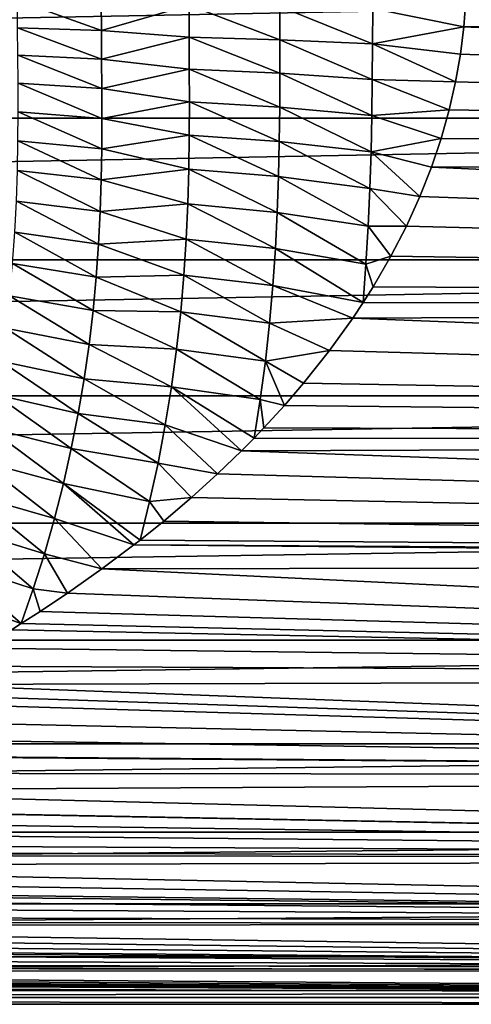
# Model space of a CAD drawing. Header units: metres. Extents: x -109 to 109, y -67 to 73.
# Tile 136 of 253: x 16 to 21, y -11 to -1. Entities that reach past the tile are written whole.
import ezdxf

# ---------------------------------------------------------------- set-up
doc = ezdxf.new("R2010")
doc.units = ezdxf.units.M
doc.layers.add('solid_508035_K244200000C76', color=7, linetype='CONTINUOUS')

msp = doc.modelspace()

# ---------------------------------------------------------------- linework, layer by layer
at = {"layer": 'solid_508035_K244200000C76'}
for points in [[(42, 0, 11.5), (-43.099998, 0, 11.5), (-43.099998, -1.611527, 11.386526)], [(42, 0, 11.5), (-43.099998, -1.611527, 11.386526), (42, -1.611543, 11.386524)], [(15.997029, -0.301455, -12.832125), (16.930399, -0.316042, -12.356713), (16.932327, -0.634061, -12.329136)], [(15.99902, -0.604861, -12.802754), (15.997029, -0.301455, -12.832125), (16.932327, -0.634061, -12.329136)], [(16.932327, -0.634061, -12.329136), (16.930399, -0.316042, -12.356713), (17.908321, -0.352676, -11.980587)], [(19.954264, -0.391424, -11.546805), (20.992746, -0.295689, -11.496198), (20.970438, -0.595583, -11.484567)], [(20.970438, -0.595583, -11.484567), (20.992746, -0.295689, -11.496198), (54.161694, -0.456046, -11.490954)], [(16.932327, -0.634061, -12.329136), (17.908321, -0.352676, -11.980587), (17.909756, -0.707583, -11.951824)], [(17.908321, -0.352676, -11.980587), (18.919931, -0.367964, -11.710192), (18.920162, -0.737897, -11.684258)], [(17.909756, -0.707583, -11.951824), (17.908321, -0.352676, -11.980587), (18.920162, -0.737897, -11.684258)], [(18.919931, -0.367964, -11.710192), (19.954264, -0.391424, -11.546805), (19.952936, -0.784602, -11.522589)], [(18.920162, -0.737897, -11.684258), (18.919931, -0.367964, -11.710192), (19.952936, -0.784602, -11.522589)], [(19.952936, -0.784602, -11.522589), (19.954264, -0.391424, -11.546805), (20.970438, -0.595583, -11.484567)], [(20.970438, -0.595583, -11.484567), (54.161694, -0.456046, -11.490954), (54.161694, -2.086737, -11.309091)], [(15.99902, -0.604861, -12.802754), (16.932327, -0.634061, -12.329136), (16.934795, -0.955656, -12.283274)], [(16.001595, -0.911804, -12.753937), (15.99902, -0.604861, -12.802754), (16.934795, -0.955656, -12.283274)], [(16.934795, -0.955656, -12.283274), (16.932327, -0.634061, -12.329136), (17.909756, -0.707583, -11.951824)], [(19.952936, -0.784602, -11.522589), (20.970438, -0.595583, -11.484567), (20.932602, -0.899664, -11.464755)], [(20.932602, -0.899664, -11.464755), (20.970438, -0.595583, -11.484567), (54.161694, -2.086737, -11.309091)], [(16.934795, -0.955656, -12.283274), (17.909756, -0.707583, -11.951824), (17.911264, -1.066507, -11.903983)], [(17.909756, -0.707583, -11.951824), (18.920162, -0.737897, -11.684258), (18.919788, -1.111343, -11.641098)], [(17.911264, -1.066507, -11.903983), (17.909756, -0.707583, -11.951824), (18.919788, -1.111343, -11.641098)], [(18.919788, -1.111343, -11.641098), (18.920162, -0.737897, -11.684258), (19.95005, -1.180862, -11.482273)], [(18.920162, -0.737897, -11.684258), (19.952936, -0.784602, -11.522589), (19.95005, -1.180862, -11.482273)], [(19.95005, -1.180862, -11.482273), (19.952936, -0.784602, -11.522589), (20.878052, -1.20817, -11.436359)], [(19.952936, -0.784602, -11.522589), (20.932602, -0.899664, -11.464755), (20.878052, -1.20817, -11.436359)], [(16.001595, -0.911804, -12.753937), (16.934795, -0.955656, -12.283274), (16.936962, -1.282213, -12.219066)], [(16.003916, -1.223646, -12.685661), (16.001595, -0.911804, -12.753937), (16.936962, -1.282213, -12.219066)], [(16.936962, -1.282213, -12.219066), (16.934795, -0.955656, -12.283274), (17.911264, -1.066507, -11.903983)], [(20.878052, -1.20817, -11.436359), (20.932602, -0.899664, -11.464755), (54.161694, -2.086737, -11.309091)], [(16.936962, -1.282213, -12.219066), (17.911264, -1.066507, -11.903983), (17.911882, -1.43098, -11.836912)], [(17.911264, -1.066507, -11.903983), (18.919788, -1.111343, -11.641098), (18.917953, -1.48965, -11.580579)], [(17.911882, -1.43098, -11.836912), (17.911264, -1.066507, -11.903983), (18.917953, -1.48965, -11.580579)], [(18.917953, -1.48965, -11.580579), (18.919788, -1.111343, -11.641098), (19.944834, -1.581379, -11.425744)], [(18.919788, -1.111343, -11.641098), (19.95005, -1.180862, -11.482273), (19.944834, -1.581379, -11.425744)], [(19.944834, -1.581379, -11.425744), (19.95005, -1.180862, -11.482273), (20.806385, -1.52127, -11.398935)], [(19.95005, -1.180862, -11.482273), (20.878052, -1.20817, -11.436359), (20.806385, -1.52127, -11.398935)], [(16.003916, -1.223646, -12.685661), (16.936962, -1.282213, -12.219066), (16.937746, -1.614877, -12.136464)], [(16.004898, -1.541515, -12.597967), (16.003916, -1.223646, -12.685661), (16.937746, -1.614877, -12.136464)], [(16.937746, -1.614877, -12.136464), (16.936962, -1.282213, -12.219066), (17.911882, -1.43098, -11.836912)], [(20.806385, -1.52127, -11.398935), (20.878052, -1.20817, -11.436359), (54.161694, -2.086737, -11.309091)], [(16.937746, -1.614877, -12.136464), (17.911882, -1.43098, -11.836912), (17.910303, -1.802255, -11.750544)], [(17.910303, -1.802255, -11.750544), (17.911882, -1.43098, -11.836912), (18.913576, -1.873927, -11.50255)], [(17.911882, -1.43098, -11.836912), (18.917953, -1.48965, -11.580579), (18.913576, -1.873927, -11.50255)], [(18.913576, -1.873927, -11.50255), (18.917953, -1.48965, -11.580579), (19.936357, -1.987126, -11.352809)], [(18.917953, -1.48965, -11.580579), (19.944834, -1.581379, -11.425744), (19.936357, -1.987126, -11.352809)], [(19.944834, -1.581379, -11.425744), (20.806385, -1.52127, -11.398935), (20.716785, -1.838764, -11.352046)], [(20.716785, -1.838764, -11.352046), (20.806385, -1.52127, -11.398935), (54.161694, -2.086737, -11.309091)], [(42, -1.611543, 11.386524), (-43.099998, -1.611527, 11.386526), (-43.099998, -3.191251, 11.048345)], [(42, -1.611543, 11.386524), (-43.099998, -3.191251, 11.048345), (42, -3.191278, 11.048337)], [(16.003117, -1.86623, -12.491158), (16.004898, -1.541515, -12.597967), (16.935709, -1.954501, -12.035696)], [(16.004898, -1.541515, -12.597967), (16.937746, -1.614877, -12.136464), (16.935709, -1.954501, -12.035696)], [(16.935709, -1.954501, -12.035696), (16.937746, -1.614877, -12.136464), (17.910303, -1.802255, -11.750544)], [(19.936357, -1.987126, -11.352809), (19.944834, -1.581379, -11.425744), (20.716785, -1.838764, -11.352046)], [(15.997317, -2.198095, -12.365452), (16.003117, -1.86623, -12.491158), (16.929569, -2.30142, -11.916891)], [(16.003117, -1.86623, -12.491158), (16.935709, -1.954501, -12.035696), (16.929569, -2.30142, -11.916891)], [(16.935709, -1.954501, -12.035696), (17.910303, -1.802255, -11.750544), (17.904888, -2.181193, -11.645078)], [(17.904888, -2.181193, -11.645078), (17.910303, -1.802255, -11.750544), (18.905188, -2.264988, -11.407153)], [(17.910303, -1.802255, -11.750544), (18.913576, -1.873927, -11.50255), (18.905188, -2.264988, -11.407153)], [(19.936357, -1.987126, -11.352809), (20.716785, -1.838764, -11.352046), (20.608122, -2.160347, -11.29526)], [(20.608122, -2.160347, -11.29526), (20.716785, -1.838764, -11.352046), (54.161694, -2.086737, -11.309091)], [(16.929569, -2.30142, -11.916891), (16.935709, -1.954501, -12.035696), (17.904888, -2.181193, -11.645078)], [(18.905188, -2.264988, -11.407153), (18.913576, -1.873927, -11.50255), (19.923304, -2.398829, -11.263569)], [(18.913576, -1.873927, -11.50255), (19.936357, -1.987126, -11.352809), (19.923304, -2.398829, -11.263569)], [(19.923304, -2.398829, -11.263569), (19.936357, -1.987126, -11.352809), (20.479393, -2.485653, -11.228158)], [(19.936357, -1.987126, -11.352809), (20.608122, -2.160347, -11.29526), (20.479393, -2.485653, -11.228158)], [(16.929569, -2.30142, -11.916891), (17.904888, -2.181193, -11.645078), (17.894199, -2.568059, -11.520575)], [(17.894199, -2.568059, -11.520575), (17.904888, -2.181193, -11.645078), (18.891499, -2.663128, -11.294408)], [(17.904888, -2.181193, -11.645078), (18.905188, -2.264988, -11.407153), (18.891499, -2.663128, -11.294408)], [(20.479393, -2.485653, -11.228158), (20.608122, -2.160347, -11.29526), (54.161694, -3.674949, -10.897007)], [(20.608122, -2.160347, -11.29526), (54.161694, -2.086737, -11.309091), (54.161694, -3.674949, -10.897007)], [(15.9862, -2.537108, -12.221151), (15.997317, -2.198095, -12.365452), (16.918028, -2.655647, -11.780246)], [(15.997317, -2.198095, -12.365452), (16.929569, -2.30142, -11.916891), (16.918028, -2.655647, -11.780246)], [(16.918028, -2.655647, -11.780246), (16.929569, -2.30142, -11.916891), (17.894199, -2.568059, -11.520575)], [(18.891499, -2.663128, -11.294408), (18.905188, -2.264988, -11.407153), (19.90448, -2.816773, -11.158038)], [(18.905188, -2.264988, -11.407153), (19.923304, -2.398829, -11.263569), (19.90448, -2.816773, -11.158038)], [(19.90448, -2.816773, -11.158038), (19.923304, -2.398829, -11.263569), (20.329384, -2.81561, -11.149993)], [(19.923304, -2.398829, -11.263569), (20.479393, -2.485653, -11.228158), (20.329384, -2.81561, -11.149993)], [(20.329384, -2.81561, -11.149993), (20.479393, -2.485653, -11.228158), (54.161694, -3.674949, -10.897007)], [(15.968456, -2.883014, -12.058716), (15.9862, -2.537108, -12.221151), (16.899744, -3.016947, -11.626117)], [(15.9862, -2.537108, -12.221151), (16.918028, -2.655647, -11.780246), (16.899744, -3.016947, -11.626117)], [(16.918028, -2.655647, -11.780246), (17.894199, -2.568059, -11.520575), (17.87672, -2.962778, -11.377226)], [(17.87672, -2.962778, -11.377226), (17.894199, -2.568059, -11.520575), (18.871201, -3.068309, -11.164391)], [(17.894199, -2.568059, -11.520575), (18.891499, -2.663128, -11.294408), (18.871201, -3.068309, -11.164391)], [(16.899744, -3.016947, -11.626117), (16.918028, -2.655647, -11.780246), (17.87672, -2.962778, -11.377226)], [(18.871201, -3.068309, -11.164391), (18.891499, -2.663128, -11.294408), (19.878746, -3.240912, -11.036231)], [(18.891499, -2.663128, -11.294408), (19.90448, -2.816773, -11.158038), (19.878746, -3.240912, -11.036231)], [(19.878746, -3.240912, -11.036231), (19.90448, -2.816773, -11.158038), (20.156816, -3.151232, -11.059825)], [(19.90448, -2.816773, -11.158038), (20.329384, -2.81561, -11.149993), (20.156816, -3.151232, -11.059825)], [(20.156816, -3.151232, -11.059825), (20.329384, -2.81561, -11.149993), (54.161694, -3.674949, -10.897007)], [(15.943025, -3.235314, -11.878645), (15.968456, -2.883014, -12.058716), (16.873619, -3.384836, -11.454919)], [(15.968456, -2.883014, -12.058716), (16.899744, -3.016947, -11.626117), (16.873619, -3.384836, -11.454919)], [(16.899744, -3.016947, -11.626117), (17.87672, -2.962778, -11.377226), (17.850986, -3.364974, -11.2154)], [(17.850986, -3.364974, -11.2154), (17.87672, -2.962778, -11.377226), (18.842937, -3.48024, -11.017352)], [(17.87672, -2.962778, -11.377226), (18.871201, -3.068309, -11.164391), (18.842937, -3.48024, -11.017352)], [(16.873619, -3.384836, -11.454919), (16.899744, -3.016947, -11.626117), (17.850986, -3.364974, -11.2154)], [(18.842937, -3.48024, -11.017352), (18.871201, -3.068309, -11.164391), (19.848089, -3.66924, -10.898931)], [(18.871201, -3.068309, -11.164391), (19.878746, -3.240912, -11.036231), (19.848089, -3.66924, -10.898931)], [(19.878746, -3.240912, -11.036231), (20.156816, -3.151232, -11.059825), (19.958212, -3.49416, -10.956315)], [(19.958212, -3.49416, -10.956315), (20.156816, -3.151232, -11.059825), (54.161694, -3.674949, -10.897007)], [(42, -3.191278, 11.048337), (-43.099998, -3.191251, 11.048345), (-43.099998, -4.707998, 10.492128)], [(42, -3.191278, 11.048337), (-43.099998, -4.707998, 10.492128), (42, -4.708029, 10.492114)], [(15.908963, -3.59334, -11.681457), (15.943025, -3.235314, -11.878645), (16.838694, -3.758651, -11.267076)], [(15.943025, -3.235314, -11.878645), (16.873619, -3.384836, -11.454919), (16.838694, -3.758651, -11.267076)], [(19.878746, -3.240912, -11.036231), (19.958212, -3.49416, -10.956315), (19.848089, -3.66924, -10.898931)], [(16.838694, -3.758651, -11.267076), (16.873619, -3.384836, -11.454919), (17.815819, -3.774007, -11.035499)], [(16.873619, -3.384836, -11.454919), (17.850986, -3.364974, -11.2154), (17.815819, -3.774007, -11.035499)], [(17.815819, -3.774007, -11.035499), (17.850986, -3.364974, -11.2154), (18.805609, -3.898394, -10.853609)], [(17.850986, -3.364974, -11.2154), (18.842937, -3.48024, -11.017352), (18.805609, -3.898394, -10.853609)], [(18.805609, -3.898394, -10.853609), (18.842937, -3.48024, -11.017352), (19.731424, -3.844742, -10.838264)], [(18.842937, -3.48024, -11.017352), (19.848089, -3.66924, -10.898931), (19.731424, -3.844742, -10.838264)], [(19.848089, -3.66924, -10.898931), (19.958212, -3.49416, -10.956315), (54.161694, -3.674949, -10.897007)], [(15.865468, -3.956314, -11.467781), (15.908963, -3.59334, -11.681457), (16.79413, -4.137613, -11.063122)], [(15.908963, -3.59334, -11.681457), (16.838694, -3.758651, -11.267076), (16.79413, -4.137613, -11.063122)], [(19.731424, -3.844742, -10.838264), (19.848089, -3.66924, -10.898931), (54.161694, -3.674949, -10.897007)], [(19.731424, -3.844742, -10.838264), (54.161694, -3.674949, -10.897007), (54.161694, -5.188349, -10.263091)], [(16.79413, -4.137613, -11.063122), (16.838694, -3.758651, -11.267076), (17.770164, -4.189044, -10.837966)], [(16.838694, -3.758651, -11.267076), (17.815819, -3.774007, -11.035499), (17.770164, -4.189044, -10.837966)], [(17.770164, -4.189044, -10.837966), (17.815819, -3.774007, -11.035499), (18.758255, -4.322059, -10.673491)], [(17.815819, -3.774007, -11.035499), (18.805609, -3.898394, -10.853609), (18.758255, -4.322059, -10.673491)], [(18.758255, -4.322059, -10.673491), (18.805609, -3.898394, -10.853609), (19.474422, -4.203129, -10.704378)], [(18.805609, -3.898394, -10.853609), (19.731424, -3.844742, -10.838264), (19.474422, -4.203129, -10.704378)], [(19.474422, -4.203129, -10.704378), (19.731424, -3.844742, -10.838264), (54.161694, -5.188349, -10.263091)], [(15.811912, -4.323386, -11.2383), (15.865468, -3.956314, -11.467781), (16.739271, -4.520873, -10.843674)], [(15.865468, -3.956314, -11.467781), (16.79413, -4.137613, -11.063122), (16.739271, -4.520873, -10.843674)], [(16.739271, -4.520873, -10.843674), (16.79413, -4.137613, -11.063122), (17.713158, -4.60915, -10.623412)], [(16.79413, -4.137613, -11.063122), (17.770164, -4.189044, -10.837966), (17.713158, -4.60915, -10.623412)], [(17.713158, -4.60915, -10.623412), (17.770164, -4.189044, -10.837966), (18.700043, -4.750407, -10.477443)], [(17.770164, -4.189044, -10.837966), (18.758255, -4.322059, -10.673491), (18.700043, -4.750407, -10.477443)], [(18.758255, -4.322059, -10.673491), (19.474422, -4.203129, -10.704378), (19.184231, -4.569083, -10.553364)], [(19.184231, -4.569083, -10.553364), (19.474422, -4.203129, -10.704378), (54.161694, -5.188349, -10.263091)], [(15.747828, -4.693633, -10.993665), (15.811912, -4.323386, -11.2383), (16.673622, -4.907499, -10.609312)], [(15.811912, -4.323386, -11.2383), (16.739271, -4.520873, -10.843674), (16.673622, -4.907499, -10.609312)], [(18.700043, -4.750407, -10.477443), (18.758255, -4.322059, -10.673491), (18.970749, -4.817252, -10.442417)], [(18.758255, -4.322059, -10.673491), (19.184231, -4.569083, -10.553364), (18.970749, -4.817252, -10.442417)], [(16.673622, -4.907499, -10.609312), (16.739271, -4.520873, -10.843674), (17.644138, -5.033298, -10.392469)], [(16.739271, -4.520873, -10.843674), (17.713158, -4.60915, -10.623412), (17.644138, -5.033298, -10.392469)], [(17.644138, -5.033298, -10.392469), (17.713158, -4.60915, -10.623412), (18.492069, -5.323234, -10.193782)], [(17.713158, -4.60915, -10.623412), (18.632332, -5.181529, -10.266536), (18.492069, -5.323234, -10.193782)], [(17.713158, -4.60915, -10.623412), (18.700043, -4.750407, -10.477443), (18.632332, -5.181529, -10.266536)], [(18.970749, -4.817252, -10.442417), (19.184231, -4.569083, -10.553364), (54.161694, -5.188349, -10.263091)], [(42, -4.708029, 10.492114), (-43.099998, -4.707998, 10.492128), (-43.099998, -6.131834, 9.728854)], [(42, -4.708029, 10.492114), (-43.099998, -6.131834, 9.728854), (42, -6.131865, 9.728835)], [(15.672836, -5.066188, -10.734595), (15.747828, -4.693633, -10.993665), (16.59679, -5.296596, -10.360682)], [(15.747828, -4.693633, -10.993665), (16.673622, -4.907499, -10.609312), (16.59679, -5.296596, -10.360682)], [(18.700043, -4.750407, -10.477443), (18.740503, -5.068599, -10.322757), (18.632332, -5.181529, -10.266536)], [(18.700043, -4.750407, -10.477443), (18.970749, -4.817252, -10.442417), (18.740503, -5.068599, -10.322757)], [(18.740503, -5.068599, -10.322757), (18.970749, -4.817252, -10.442417), (54.161694, -5.188349, -10.263091)], [(16.59679, -5.296596, -10.360682), (16.673622, -4.907499, -10.609312), (17.56262, -5.460401, -10.145762)], [(16.673622, -4.907499, -10.609312), (17.644138, -5.033298, -10.392469), (17.56262, -5.460401, -10.145762)], [(17.56262, -5.460401, -10.145762), (17.644138, -5.033298, -10.392469), (18.224146, -5.581216, -10.054852)], [(17.644138, -5.033298, -10.392469), (18.492069, -5.323234, -10.193782), (18.224146, -5.581216, -10.054852)], [(15.586675, -5.440227, -10.461812), (15.672836, -5.066188, -10.734595), (16.508484, -5.68733, -10.098465)], [(15.672836, -5.066188, -10.734595), (16.59679, -5.296596, -10.360682), (16.508484, -5.68733, -10.098465)], [(18.632332, -5.181529, -10.266536), (18.740503, -5.068599, -10.322757), (54.161694, -5.188349, -10.263091)], [(18.492069, -5.323234, -10.193782), (18.632332, -5.181529, -10.266536), (54.161694, -5.188349, -10.263091)], [(18.492069, -5.323234, -10.193782), (54.161694, -5.188349, -10.263091), (54.161694, -6.596129, -9.420249)], [(16.508484, -5.68733, -10.098465), (16.59679, -5.296596, -10.360682), (17.468208, -5.88948, -9.884033)], [(16.59679, -5.296596, -10.360682), (17.56262, -5.460401, -10.145762), (17.468208, -5.88948, -9.884033)], [(18.224146, -5.581216, -10.054852), (18.492069, -5.323234, -10.193782), (54.161694, -6.596129, -9.420249)], [(15.489234, -5.814913, -10.175971), (15.586675, -5.440227, -10.461812), (16.408569, -6.078847, -9.823273)], [(15.586675, -5.440227, -10.461812), (16.508484, -5.68733, -10.098465), (16.408569, -6.078847, -9.823273)], [(17.468208, -5.88948, -9.884033), (17.56262, -5.460401, -10.145762), (17.936169, -5.842175, -9.905503)], [(17.56262, -5.460401, -10.145762), (18.224146, -5.581216, -10.054852), (17.936169, -5.842175, -9.905503)], [(17.936169, -5.842175, -9.905503), (18.224146, -5.581216, -10.054852), (54.161694, -6.596129, -9.420249)], [(16.408569, -6.078847, -9.823273), (16.508484, -5.68733, -10.098465), (17.293539, -6.372592, -9.572882)], [(16.508484, -5.68733, -10.098465), (17.362295, -6.318849, -9.608441), (17.293539, -6.372592, -9.572882)], [(16.508484, -5.68733, -10.098465), (17.468208, -5.88948, -9.884033), (17.362295, -6.318849, -9.608441)], [(15.380407, -6.189514, -9.877764), (15.489234, -5.814913, -10.175971), (16.296947, -6.47038, -9.535742)], [(15.489234, -5.814913, -10.175971), (16.408569, -6.078847, -9.823273), (16.296947, -6.47038, -9.535742)], [(17.468208, -5.88948, -9.884033), (17.62594, -6.106168, -9.744984), (17.362295, -6.318849, -9.608441)], [(17.468208, -5.88948, -9.884033), (17.936169, -5.842175, -9.905503), (17.62594, -6.106168, -9.744984)], [(17.62594, -6.106168, -9.744984), (17.936169, -5.842175, -9.905503), (54.161694, -6.596129, -9.420249)], [(42, -6.131865, 9.728835), (-43.099998, -6.131834, 9.728854), (-43.099998, -7.434662, 8.773585)], [(42, -6.131865, 9.728835), (-43.099998, -7.434662, 8.773585), (42, -7.434689, 8.773562)], [(16.296947, -6.47038, -9.535742), (16.408569, -6.078847, -9.823273), (16.936218, -6.641235, -9.388504)], [(16.408569, -6.078847, -9.823273), (17.293539, -6.372592, -9.572882), (16.936218, -6.641235, -9.388504)], [(17.362295, -6.318849, -9.608441), (17.62594, -6.106168, -9.744984), (54.161694, -6.596129, -9.420249)], [(15.260159, -6.563352, -9.567853), (15.380407, -6.189514, -9.877764), (16.173557, -6.86124, -9.236515)], [(15.380407, -6.189514, -9.877764), (16.296947, -6.47038, -9.535742), (16.173557, -6.86124, -9.236515)], [(17.293539, -6.372592, -9.572882), (17.362295, -6.318849, -9.608441), (54.161694, -6.596129, -9.420249)], [(16.173557, -6.86124, -9.236515), (16.296947, -6.47038, -9.535742), (16.554323, -6.911422, -9.191422)], [(16.296947, -6.47038, -9.535742), (16.936218, -6.641235, -9.388504), (16.554323, -6.911422, -9.191422)], [(16.936218, -6.641235, -9.388504), (17.293539, -6.372592, -9.572882), (42, -6.596129, -9.420249)], [(17.293539, -6.372592, -9.572882), (54.161694, -6.596129, -9.420249), (42, -6.596129, -9.420249)], [(15.128548, -6.935777, -9.246847), (15.260159, -6.563352, -9.567853), (16.03965, -7.250078, -8.926723)], [(15.260159, -6.563352, -9.567853), (16.173557, -6.86124, -9.236515), (16.03965, -7.250078, -8.926723)], [(16.554323, -6.911422, -9.191422), (16.936218, -6.641235, -9.388504), (42, -7.851148, -8.402945)], [(16.936218, -6.641235, -9.388504), (42, -6.596129, -9.420249), (42, -7.851148, -8.402945)], [(16.173557, -6.86124, -9.236515), (16.250036, -7.114851, -9.034871), (16.03965, -7.250078, -8.926723)], [(16.173557, -6.86124, -9.236515), (16.554323, -6.911422, -9.191422), (16.250036, -7.114851, -9.034871)], [(16.250036, -7.114851, -9.034871), (16.554323, -6.911422, -9.191422), (42, -7.851148, -8.402945)], [(15.128548, -6.935777, -9.246847), (16.03965, -7.250078, -8.926723), (15.9305, -7.318646, -8.870593)], [(16.03965, -7.250078, -8.926723), (16.250036, -7.114851, -9.034871), (42, -7.851148, -8.402945)], [(15.595393, -7.522467, -8.698419), (15.9305, -7.318646, -8.870593), (42, -7.851148, -8.402945)], [(15.9305, -7.318646, -8.870593), (16.03965, -7.250078, -8.926723), (42, -7.851148, -8.402945)], [(42, -7.434689, 8.773562), (-43.099998, -7.434662, 8.773585), (-43.099998, -8.59077, 7.645174)], [(42, -7.434689, 8.773562), (-43.099998, -8.59077, 7.645174), (42, -8.590792, 7.645149)], [(15.243302, -7.726022, -8.518133), (15.595393, -7.522467, -8.698419), (42, -7.851148, -8.402945)], [(14.874484, -7.929027, -8.329497), (15.243302, -7.726022, -8.518133), (42, -7.851148, -8.402945)], [(14.874484, -7.929027, -8.329497), (42, -7.851148, -8.402945), (42, -8.951219, -7.219811)], [(14.667608, -8.038622, -8.223781), (14.874484, -7.929027, -8.329497), (42, -8.951219, -7.219811)], [(14.488646, -8.130993, -8.132463), (14.667608, -8.038622, -8.223781), (42, -8.951219, -7.219811)], [(14.08479, -8.331379, -7.92705), (14.488646, -8.130993, -8.132463), (42, -8.951219, -7.219811)], [(13.663239, -8.529902, -7.713026), (14.08479, -8.331379, -7.92705), (42, -8.951219, -7.219811)], [(13.245264, -8.716599, -7.501394), (13.663239, -8.529902, -7.713026), (42, -8.951219, -7.219811)], [(42, -8.590792, 7.645149), (-43.099998, -8.59077, 7.645174), (-43.099998, -9.577343, 6.365886)], [(42, -8.590792, 7.645149), (-43.099998, -9.577343, 6.365886), (42, -9.577357, 6.365864)], [(12.764464, -8.919279, -7.259233), (13.223596, -8.726007, -7.490448), (42, -8.951219, -7.219811)], [(13.223596, -8.726007, -7.490448), (13.245264, -8.716599, -7.501394), (42, -8.951219, -7.219811)], [(12.282485, -9.110732, -7.017447), (12.764464, -8.919279, -7.259233), (42, -8.951219, -7.219811)], [(12.282485, -9.110732, -7.017447), (42, -8.951219, -7.219811), (42, -9.874635, -5.8942)], [(11.785853, -9.296657, -6.769208), (12.282485, -9.110732, -7.017447), (42, -9.874635, -5.8942)], [(11.384398, -9.438763, -6.569609), (11.776079, -9.300202, -6.764336), (42, -9.874635, -5.8942)], [(11.776079, -9.300202, -6.764336), (11.785853, -9.296657, -6.769208), (42, -9.874635, -5.8942)], [(10.972462, -9.577118, -6.366225), (11.384398, -9.438763, -6.569609), (42, -9.874635, -5.8942)], [(42, -9.577357, 6.365864), (-43.099998, -9.577343, 6.365886), (-43.099998, -10.374911, 4.96097)], [(42, -9.577357, 6.365864), (-43.099998, -10.374911, 4.96097), (42, -10.37492, 4.960952)], [(10.556078, -9.709979, -6.16168), (10.972462, -9.577118, -6.366225), (42, -9.874635, -5.8942)], [(10.257036, -9.801351, -6.015275), (10.556078, -9.709979, -6.16168), (42, -9.874635, -5.8942)], [(9.753373, -9.94772, -5.769999), (10.147035, -9.834135, -5.961525), (42, -9.874635, -5.8942)], [(9.753373, -9.94772, -5.769999), (42, -9.874635, -5.8942), (42, -10.603173, -4.452271)], [(10.147035, -9.834135, -5.961525), (10.257036, -9.801351, -6.015275), (42, -9.874635, -5.8942)], [(9.274121, -10.077872, -5.539539), (9.753373, -9.94772, -5.769999), (42, -10.603173, -4.452271)], [(8.810889, -10.195977, -5.319027), (9.274121, -10.077872, -5.539539), (42, -10.603173, -4.452271)], [(8.686896, -10.226417, -5.260266), (8.810889, -10.195977, -5.319027), (42, -10.603173, -4.452271)], [(7.941235, -10.39851, -4.911312), (8.366774, -10.302663, -5.10932), (42, -10.603173, -4.452271)], [(8.366774, -10.302663, -5.10932), (8.686896, -10.226417, -5.260266), (42, -10.603173, -4.452271)], [(42, -10.37492, 4.960952), (-43.099998, -10.374911, 4.96097), (-43.099998, -10.967734, 3.45815)], [(42, -10.37492, 4.960952), (-43.099998, -10.967734, 3.45815), (42, -10.967738, 3.458139)], [(7.397938, -10.512487, -4.662361), (7.941235, -10.39851, -4.911312), (42, -10.603173, -4.452271)], [(7.051293, -10.580483, -4.505926), (7.397938, -10.512487, -4.662361), (42, -10.603173, -4.452271)], [(6.38817, -10.700208, -4.213733), (6.88054, -10.612575, -4.429815), (42, -11.122459, -2.922482)], [(6.88054, -10.612575, -4.429815), (7.051293, -10.580483, -4.505926), (42, -10.603173, -4.452271)], [(6.88054, -10.612575, -4.429815), (42, -10.603173, -4.452271), (42, -11.122459, -2.922482)], [(5.918227, -10.777291, -4.012481), (6.38817, -10.700208, -4.213733), (42, -11.122459, -2.922482)], [(5.043222, -10.903845, -3.654608), (5.32024, -10.866095, -3.765367), (42, -11.122459, -2.922482)], [(5.32024, -10.866095, -3.765367), (5.470765, -10.844678, -3.826612), (42, -11.122459, -2.922482)], [(5.470765, -10.844678, -3.826612), (5.918227, -10.777291, -4.012481), (42, -11.122459, -2.922482)], [(42, -10.967738, 3.458139), (-43.099998, -10.967734, 3.45815), (-43.099998, -11.344113, 1.887084)], [(42, -10.967738, 3.458139), (-43.099998, -11.344113, 1.887084), (42, -11.344114, 1.887081)], [(3.875754, -11.039563, -3.221498), (4.439086, -10.978718, -3.423121), (42, -11.122459, -2.922482)], [(4.439086, -10.978718, -3.423121), (5.043222, -10.903845, -3.654608), (42, -11.122459, -2.922482)], [(2.862488, -11.127721, -2.902382), (3.350853, -11.088632, -3.048317), (42, -11.122459, -2.922482)], [(3.350853, -11.088632, -3.048317), (3.379989, -11.086103, -3.057499), (42, -11.122459, -2.922482)], [(3.379989, -11.086103, -3.057499), (3.875754, -11.039563, -3.221498), (42, -11.122459, -2.922482)], [(42, -11.422247, -1.335022), (-43.099998, -11.422245, -1.335034), (-43.099998, -11.122455, -2.922499)], [(0.009575, -11.232562, -2.465674), (42, -11.422247, -1.335022), (-43.099998, -11.122455, -2.922499)], [(1.235352, -11.213089, -2.552772), (1.595133, -11.200102, -2.609162), (42, -11.422247, -1.335022)], [(1.595133, -11.200102, -2.609162), (1.985856, -11.182266, -2.684571), (42, -11.422247, -1.335022)], [(1.985856, -11.182266, -2.684571), (2.408005, -11.158501, -2.781703), (42, -11.422247, -1.335022)], [(2.408005, -11.158501, -2.781703), (2.862488, -11.127721, -2.902382), (42, -11.422247, -1.335022)], [(2.862488, -11.127721, -2.902382), (42, -11.122459, -2.922482), (42, -11.422247, -1.335022)], [(0.009575, -11.232562, -2.465674), (0.590801, -11.228096, -2.48593), (42, -11.422247, -1.335022)], [(0.590801, -11.228096, -2.48593), (1.235352, -11.213089, -2.552772), (42, -11.422247, -1.335022)], [(42, -11.344114, 1.887081), (-43.099998, -11.344113, 1.887084), (-43.099998, -11.49662, 0.278777)], [(42, -11.344114, 1.887081), (-43.099998, -11.49662, 0.278777), (42, -11.49662, 0.278781)], [(42, -11.49662, 0.278781), (-43.099998, -11.49662, 0.278777), (-43.099998, -11.422245, -1.335034)], [(42, -11.49662, 0.278781), (-43.099998, -11.422245, -1.335034), (42, -11.422247, -1.335022)]]:
    msp.add_3dface(points, dxfattribs=at)

doc.saveas('drawing.dxf')
